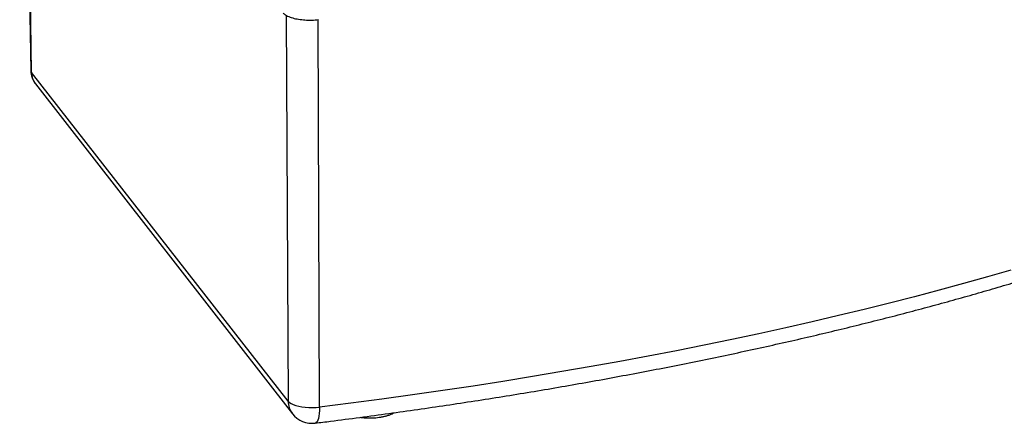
# Model space of a CAD drawing. Header units: millimetres. Extents: x -5 to 1149, y -167 to 742.
# Tile 1 of 3: x -3 to 738, y -167 to 137. Entities that reach past the tile are written whole.
import ezdxf

# ---------------------------------------------------------------- set-up
doc = ezdxf.new("R2010")
doc.units = ezdxf.units.MM

msp = doc.modelspace()

# ---------------------------------------------------------------- linework, layer by layer
at = {"color": 7, "linetype": 'Continuous', "lineweight": 25}
for p, q in [((-2.72, 633.9), (5.64, 98.64)), ((6.17, 97.28), (-2.19, 633.39)), ((197.68, 140.35), (199.2, -150.15)), ((222.86, -154.73), (221.71, 137)), ((199.2, -150.15), (6.17, 97.28)), ((9.17, 88.62), (202.41, -159.67))]:
    msp.add_line(p, q, dxfattribs=at)
at = {"color": 7, "linetype": 'Continuous', "lineweight": 25, "flags": 128}
for points in [[(5.64, 98.64), (5.74, 98.06), (6.17, 97.28)], [(742.88, -51.49), (725.22, -56.61), (707.26, -61.66), (689.01, -66.64), (670.47, -71.55), (651.65, -76.39), (632.55, -81.15), (613.17, -85.83), (593.52, -90.43), (573.6, -94.96), (553.42, -99.4), (532.98, -103.75), (512.29, -108.02), (491.35, -112.2), (470.17, -116.29), (448.75, -120.28), (427.1, -124.18), (405.22, -127.98), (383.13, -131.69), (360.82, -135.29), (338.31, -138.8), (315.59, -142.2), (292.68, -145.49), (269.58, -148.68), (246.31, -151.76), (222.86, -154.73)], [(199.2, -150.15), (200.14, -151.1), (201.44, -151.98), (203.06, -152.78), (204.99, -153.48), (207.17, -154.07), (209.56, -154.53), (212.12, -154.86), (214.78, -155.05), (217.49, -155.09), (220.2, -154.98), (222.86, -154.73)], [(222.86, -154.73), (222.81, -157.16), (222.65, -159.4), (222.38, -161.41), (222.01, -163.15), (221.55, -164.57), (221, -165.66), (220.37, -166.38), (219.69, -166.73), (219.56, -166.76)]]:
    msp.add_lwpolyline(points, dxfattribs=at)
at = {"color": 7, "linetype": 'Continuous', "lineweight": 25}
for centre, radius, start, end in [((22.39, 98.9), 16.75, 180.8885, 217.89594), ((20.53, 97.4), 14.36, 180.47504, 217.71032), ((214.7, -150.21), 15.51, 179.77937, 217.56174), ((217.22, -148.13), 18.77, 217.92317, 277.15585)]:
    msp.add_arc(centre, radius, start, end, dxfattribs=at)
for points, knots in [([(195.5, 142.09), (195.7, 141.87), (196.25, 141.31), (197.33, 140.5), (198.83, 139.67), (200.6, 138.92), (202.59, 138.28), (204.74, 137.76), (207.02, 137.33), (209.41, 137.02), (211.88, 136.81), (214.4, 136.7), (216.94, 136.7), (219.49, 136.8), (221.15, 136.95), (221.99, 137.03)], [0, 0, 0, 0, 0.044439, 0.119535, 0.200382, 0.284495, 0.367226, 0.448299, 0.528141, 0.607157, 0.685642, 0.763809, 0.841822, 0.919821, 1, 1, 1, 1]), ([(219.56, -166.76), (223.44, -166.27), (234.68, -164.86), (253.2, -162.45), (275.04, -159.49), (296.72, -156.43), (318.23, -153.28), (339.58, -150.04), (360.74, -146.7), (381.72, -143.27), (402.52, -139.75), (423.12, -136.14), (443.52, -132.44), (463.72, -128.65), (483.71, -124.79), (503.5, -120.84), (523.06, -116.8), (542.4, -112.69), (561.52, -108.5), (580.41, -104.23), (599.07, -99.89), (617.49, -95.48), (635.67, -90.99), (653.6, -86.43), (671.29, -81.81), (688.73, -77.11), (705.91, -72.36), (722.84, -67.53), (739.51, -62.65), (755.92, -57.7), (772.06, -52.7), (787.94, -47.64), (803.55, -42.52), (818.88, -37.35), (833.95, -32.13), (848.74, -26.85), (863.25, -21.53), (877.49, -16.16), (891.44, -10.74), (905.12, -5.28), (918.51, 0.23), (931.62, 5.77), (944.45, 11.36), (956.99, 16.99), (969.24, 22.65), (981.21, 28.35), (992.89, 34.09), (1004.29, 39.86), (1015.39, 45.66), (1026.21, 51.49), (1036.74, 57.35), (1046.98, 63.24), (1056.93, 69.16), (1066.59, 75.1), (1075.97, 81.07), (1085.05, 87.06), (1093.85, 93.08), (1102.36, 99.11), (1110.58, 105.17), (1118.51, 111.24), (1124.43, 115.95), (1127.7, 118.64), (1128.5, 119.29)], [0, 0, 0, 0, 0.008905, 0.025835, 0.042765, 0.059696, 0.076628, 0.093561, 0.110495, 0.12743, 0.144366, 0.161303, 0.178242, 0.195182, 0.212123, 0.229066, 0.246011, 0.262957, 0.279904, 0.296854, 0.313805, 0.330758, 0.347714, 0.364671, 0.381631, 0.398593, 0.415558, 0.432525, 0.449494, 0.466467, 0.483442, 0.500421, 0.517403, 0.534388, 0.551376, 0.568368, 0.585363, 0.602363, 0.619366, 0.636374, 0.653386, 0.670402, 0.687422, 0.704447, 0.721477, 0.738511, 0.755551, 0.772595, 0.789644, 0.806698, 0.823757, 0.84082, 0.857888, 0.87496, 0.892036, 0.909116, 0.926198, 0.943282, 0.960368, 0.977453, 0.994537, 1, 1, 1, 1]), ([(253.67, -162.36), (253.74, -162.38), (254.6, -162.52), (256.35, -162.68), (258.87, -162.84), (261.43, -162.86), (263.97, -162.76), (266.49, -162.55), (268.93, -162.22), (271.3, -161.77), (273.55, -161.19), (275.68, -160.48), (277.48, -159.75), (278.48, -159.17), (278.89, -158.93)], [0, 0, 0, 0, 0.008008, 0.099831, 0.191016, 0.281872, 0.372667, 0.463602, 0.554915, 0.646915, 0.739987, 0.834634, 0.931501, 1, 1, 1, 1])]:
    msp.add_open_spline(points, degree=3, knots=knots, dxfattribs=at)

doc.saveas('drawing.dxf')
